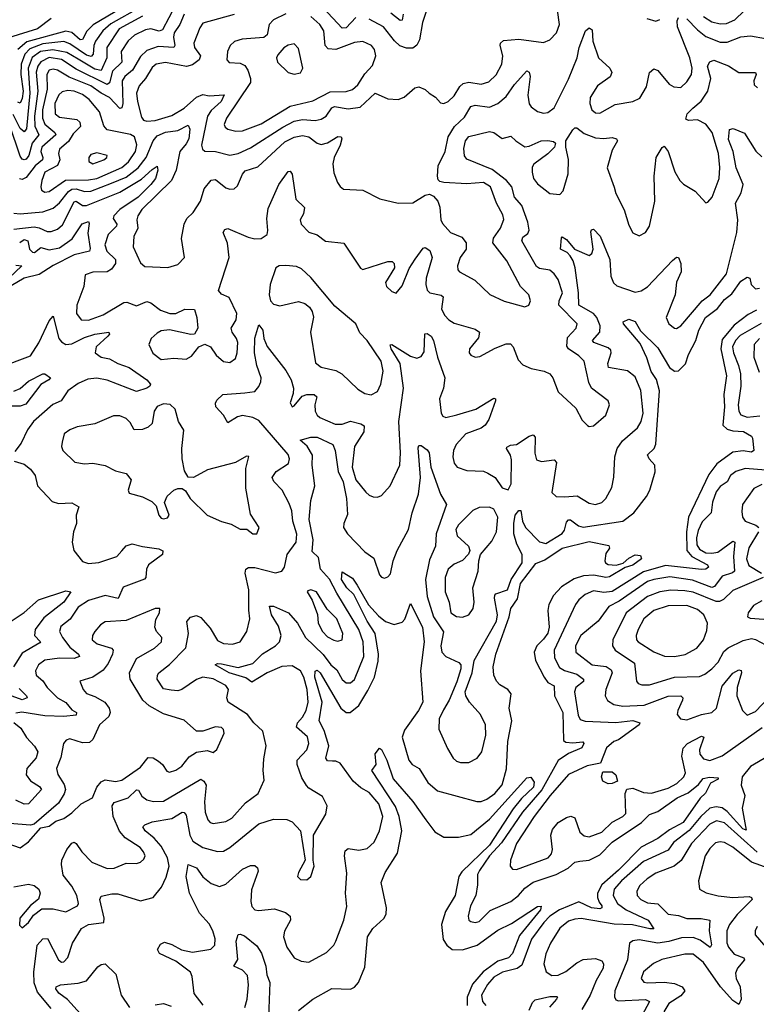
# Model space of a CAD drawing. Extents: x 1678431 to 1860718, y 384618 to 522882.
# Tile 176 of 256: x 1732713 to 1736259, y 484761 to 489499. Entities that reach past the tile are written whole.
import ezdxf

# ---------------------------------------------------------------- set-up
doc = ezdxf.new("R2010")
doc.units = 0

msp = doc.modelspace()

# ---------------------------------------------------------------- linework, layer by layer
at = {"layer": '0CON10XD'}
for points in [[(1733286.1, 489605), (1733066.6, 489473.4), (1733036.8, 489443.2), (1733015, 489403.8), (1733005, 489402.4), (1732965, 489437.2), (1732935, 489443.2), (1732748.1, 489391.9), (1732704.9, 489355)], [(1736004.7, 489514.7), (1736045, 489488.5), (1736085, 489477.9), (1736115, 489480.6), (1736155, 489498.4), (1736245, 489584.7)], [(1733462.2, 489565), (1733400.8, 489449.2), (1733385, 489444.2), (1733345, 489454.1), (1733319.4, 489450.6), (1733265.7, 489424.3), (1733235, 489397.1), (1733202.5, 489345), (1733205.1, 489294.9), (1733159.4, 489250.6), (1733144.8, 489195.2), (1733135, 489187.3), (1732985, 489260.5), (1732915, 489307.6), (1732855, 489316.6), (1732814.3, 489295.7), (1732800.3, 489275), (1732793.2, 489246.8), (1732799.9, 489155), (1732783.9, 489035), (1732786.7, 488986.7), (1732804.8, 488945), (1732773.3, 488905), (1732757.7, 488845), (1732745, 488828), (1732735, 488823.5), (1732725, 488827.5), (1732715, 488842.7), (1732663.9, 488993.9)], [(1733295, 489559.6), (1733151.9, 489478.1), (1733114.2, 489445), (1733077.5, 489395), (1733070.3, 489375), (1733067.6, 489332.4), (1733057.8, 489322.2), (1733035, 489328.6), (1732955, 489382.7), (1732925, 489393.4), (1732825, 489383.2), (1732761.9, 489358.1), (1732737.5, 489332.5), (1732720, 489285), (1732718.7, 489235), (1732730.5, 489155), (1732725, 489118.8), (1732715, 489097.1), (1732705, 489101.1)], [(1733505.2, 489525), (1733484.1, 489475), (1733457.5, 489435), (1733453, 489415), (1733459.7, 489375), (1733455, 489365.6), (1733380, 489370), (1733325, 489350.3), (1733295, 489321.2), (1733256.9, 489255), (1733219, 489225), (1733206.3, 489205), (1733210.4, 489095), (1733205.2, 489074.8), (1733195, 489071.1), (1733145.8, 489125), (1733105, 489144.8), (1733055, 489180.3), (1732951.3, 489221.3), (1732895, 489255.6), (1732875, 489260.2), (1732855, 489255.2), (1732843.4, 489235), (1732845.1, 489165), (1732823.6, 489065), (1732823.1, 489025), (1732835, 488996.1), (1732883.1, 488955), (1732887.3, 488945), (1732820.4, 488885), (1732814.9, 488865), (1732825.2, 488835), (1732823.1, 488825), (1732787.2, 488795), (1732745, 488739.1), (1732725, 488729.4), (1732713.1, 488733.1)], [(1733745, 489523.8), (1733595, 489481.5), (1733580.4, 489459.6), (1733550.7, 489385), (1733553.9, 489365), (1733584, 489325), (1733577.1, 489305), (1733545, 489280.7), (1733516.9, 489273.1), (1733415, 489292.2), (1733370, 489285), (1733351.4, 489268.6), (1733318.3, 489215), (1733289.1, 489180.9), (1733276.1, 489145), (1733280, 489105), (1733300, 489030), (1733309.2, 489015), (1733325, 489010), (1733365, 489014.3), (1733445, 489038.1), (1733505, 489073.5), (1733565, 489126.5), (1733595, 489139.1), (1733625, 489132.5), (1733696.8, 489136.8), (1733683.8, 489105), (1733635, 489061), (1733616.9, 489035), (1733588, 488895), (1733593.5, 488875), (1733605, 488866.4), (1733655, 488864.7), (1733725, 488846.8), (1733765, 488855.2), (1733825, 488881.8), (1733979.1, 488980.9), (1734035, 489010.2), (1734075, 489019.1), (1734135, 489014.3), (1734165, 489019.2), (1734187.8, 489035), (1734215, 489074.7), (1734228.9, 489081.1), (1734295, 489070.2), (1734351.6, 489078.4), (1734425, 489145.4), (1734485, 489117.3), (1734535.4, 489114.6), (1734564.6, 489125.4), (1734615, 489170), (1734635, 489176), (1734665, 489162), (1734684.5, 489144.5), (1734715, 489125.7), (1734739.1, 489099.1), (1734755, 489095.7), (1734775, 489105.6), (1734805, 489132.9), (1734832.4, 489177.6), (1734848, 489192), (1734875, 489198.1), (1734935, 489187.8), (1734970.9, 489199.1), (1735006.1, 489233.9), (1735034, 489285), (1735038.8, 489325), (1735025.4, 489375), (1735027.3, 489385), (1735042.3, 489397.7), (1735115, 489404.4), (1735235, 489389.6), (1735265, 489402.5), (1735297.1, 489435), (1735310.9, 489475), (1735302.1, 489545)], [(1733995, 489526.5), (1733935, 489497.8), (1733913.4, 489475), (1733903.7, 489426.3), (1733887.8, 489412.2), (1733784.8, 489405.2), (1733746.5, 489393.5), (1733726.5, 489375), (1733713.8, 489345), (1733710.8, 489305), (1733722.1, 489292.1), (1733775, 489288.8), (1733797.6, 489277.6), (1733811.7, 489255), (1733824.3, 489215), (1733823.9, 489196.1), (1733708.4, 489025), (1733697.7, 488995), (1733702.2, 488982.2), (1733715, 488972.3), (1733753, 488963)], [(1734331, 489509), (1734285, 489459), (1734265, 489457.2), (1734174, 489555)], [(1734675, 489552), (1734651.7, 489485), (1734637.6, 489402.4), (1734625, 489376.5), (1734605, 489361.1), (1734575, 489361.2), (1734543.4, 489373.4), (1734517.3, 489397.3), (1734465, 489464.2), (1734395, 489501.9)], [(1734559.2, 489525), (1734555, 489495.8), (1734545, 489494.6), (1734499.9, 489529.9)], [(1732865.6, 489505), (1732798.6, 489455), (1732658.7, 489411.3)], [(1733305, 489515.1), (1733191.6, 489455), (1733132.8, 489365), (1733133.2, 489315), (1733105, 489253.7), (1733075, 489260.1), (1732995, 489308), (1732940.2, 489340.2), (1732873.4, 489353.4), (1732814.1, 489345.9), (1732773.8, 489316.2), (1732754.5, 489265), (1732762.5, 489145), (1732746.6, 488973.4), (1732735, 488958.6), (1732715, 488975.2), (1732682.2, 489042.2)], [(1732685, 488567.6), (1732715, 488564.8), (1732825, 488573.5), (1732875, 488591.2), (1732905, 488617.5), (1732947.9, 488672.1), (1732965, 488682.8), (1732985.1, 488685.1), (1733025, 488672.3), (1733055, 488673.8), (1733155, 488712.4), (1733225, 488740.8), (1733283.4, 488785), (1733322.5, 488835), (1733355.1, 488914.9), (1733375, 488940.2), (1733415, 488956.7), (1733474.8, 488965.2), (1733525, 488991.4), (1733531.5, 488971.5), (1733527, 488925), (1733515, 488901.3), (1733483.4, 488865), (1733467, 488775), (1733444.4, 488725), (1733301.8, 488585), (1733282.4, 488555), (1733277.1, 488535), (1733282.1, 488495), (1733262.2, 488455), (1733258.8, 488405), (1733295, 488328.8), (1733315, 488310.6), (1733426.8, 488306.8), (1733475, 488320), (1733505.8, 488355), (1733491.5, 488445), (1733505.5, 488515), (1733518.1, 488541.9), (1733548.9, 488571.1), (1733582.9, 488625), (1733601.8, 488685), (1733635, 488726.5), (1733655, 488730), (1733705, 488690.3), (1733725, 488683.2), (1733745.4, 488684.6), (1733761.3, 488698.7), (1733785.9, 488755), (1733799, 488771), (1733858.8, 488791.2), (1733989.9, 488910.1), (1734035, 488933.7), (1734075, 488942), (1734105, 488935.7), (1734145, 488904.5), (1734165, 488898.2), (1734195, 488906.8), (1734245, 488936.7), (1734261.2, 488935), (1734264.4, 488925), (1734255.4, 488895.4), (1734227.4, 488835), (1734220, 488805), (1734225, 488761.2), (1734243.2, 488715), (1734255, 488695.7), (1734272.6, 488682.6), (1734365, 488678.5), (1734447.2, 488637.2), (1734535, 488615.5), (1734605, 488617.3), (1734665, 488653.6), (1734685, 488658.9), (1734705, 488649.4), (1734725.3, 488625.3), (1734735.9, 488595.9), (1734740, 488535), (1734747.9, 488517.9), (1734786.7, 488475), (1734841.6, 488451.6), (1734861.6, 488425), (1734862.1, 488395), (1734833.9, 488355), (1734821.1, 488315), (1734822.9, 488295), (1734830.8, 488285), (1734904.2, 488245), (1734975.6, 488175.6), (1735045, 488144.2), (1735145, 488117.5), (1735163.3, 488125), (1735171.2, 488145), (1735163.8, 488175), (1735124.2, 488215), (1735058.1, 488338.1), (1734990.6, 488425), (1734993.2, 488446.8), (1735028, 488495), (1735043.1, 488536.9), (1735039.1, 488559.1), (1735008, 488615), (1734979.6, 488695), (1734945, 488715.8), (1734865, 488709.1), (1734754.6, 488714.6), (1734735, 488719.4), (1734728.2, 488728.2), (1734723.8, 488745), (1734728, 488795), (1734761.3, 488865), (1734775.7, 488935), (1734806, 488984), (1734855, 489029.6), (1734885, 489080.8), (1734905, 489086.8), (1734975, 489078.2), (1735015.2, 489094.8), (1735055, 489129.7), (1735095, 489186), (1735155, 489252.5), (1735165, 489246.7), (1735169.6, 489225), (1735159.7, 489135), (1735165, 489094.3), (1735175, 489079.5), (1735205, 489057.3), (1735235, 489049.6), (1735255, 489052.1), (1735286, 489075), (1735355, 489213.1), (1735396.8, 489315), (1735406.2, 489365), (1735436, 489445), (1735455, 489459.2), (1735469.1, 489449.1), (1735472.3, 489395), (1735498.5, 489315), (1735554.3, 489265), (1735563.1, 489245), (1735555, 489224.4), (1735495, 489180.5), (1735459.7, 489125), (1735458.2, 489095), (1735466.4, 489065), (1735485, 489050), (1735505, 489048.9), (1735578.8, 489091.2), (1735665, 489105.4), (1735698.7, 489121.3), (1735729.6, 489175), (1735744.5, 489245), (1735765, 489261.4), (1735785, 489254.3), (1735838.8, 489188.8), (1735862, 489175), (1735895, 489172.9), (1735925, 489199.5), (1735946.2, 489235), (1735949.3, 489265), (1735938.4, 489315), (1735879.2, 489465), (1735877.1, 489492.9), (1735885, 489508.6)], [(1733753, 488963), (1733785, 488964.2), (1733875, 488997.8), (1734015, 489081.9), (1734125, 489107.6), (1734208.2, 489151.8), (1734285, 489153.1), (1734315, 489162.3), (1734341.1, 489185), (1734375, 489237.3), (1734411.9, 489278.1), (1734426.7, 489325), (1734420.3, 489355), (1734407.1, 489375), (1734365, 489394.1), (1734325, 489388.8), (1734235, 489354.7), (1734197.6, 489357.6), (1734184.2, 489375), (1734176.8, 489445), (1734157.9, 489475), (1734115, 489514.7)], [(1735731.2, 489505), (1735775, 489491.6), (1735795, 489500)], [(1735925, 489503.4), (1735975, 489449.8), (1736015, 489418.3), (1736085, 489390), (1736119, 489391), (1736185, 489416.6), (1736231.4, 489421.4), (1736375, 489395.9)], [(1734035, 489236.7), (1734065, 489243.3), (1734076, 489265), (1734055, 489360), (1734035, 489382), (1734005, 489375.6), (1733985, 489362.5), (1733955, 489328.8), (1733950, 489315), (1733953.8, 489295), (1734005, 489243.8), (1734035, 489236.7)], [(1735535, 487596.2), (1735552.5, 487645), (1735545.7, 487665), (1735465.3, 487725.3), (1735453.1, 487753.1), (1735430.4, 487855), (1735405, 487880.9), (1735355.4, 487915), (1735347.4, 487927.4), (1735350.3, 487969.7), (1735392.3, 488015), (1735397.3, 488035), (1735308.7, 488125), (1735310.2, 488145), (1735326.7, 488185), (1735305, 488248.1), (1735286.5, 488276.5), (1735265, 488293.2), (1735215, 488301.8), (1735200.2, 488310.2), (1735130.4, 488435), (1735135, 488451.4), (1735159.6, 488470.4), (1735164.7, 488485.3), (1735159, 488525), (1735130, 488605), (1735094.2, 488645), (1735081.3, 488695), (1735057.1, 488725), (1734987.4, 488777.4), (1734865, 488827.5), (1734853.8, 488843.8), (1734851.4, 488878.6), (1734858.8, 488915), (1734875, 488936.5), (1734975, 488960.5), (1734995.4, 488955.4), (1735035, 488926.7), (1735077.9, 488937.9), (1735100.8, 488915), (1735145, 488886.7), (1735165, 488889.4), (1735222.5, 488915), (1735255, 488917.9), (1735282.5, 488912.5), (1735292, 488905), (1735288.1, 488885), (1735255, 488852.5), (1735187.3, 488802.7), (1735180.6, 488789.4), (1735180.4, 488765), (1735186.9, 488735), (1735205, 488709.5), (1735265, 488661.9), (1735313, 488657), (1735329.4, 488675), (1735353.7, 488756.3), (1735354.6, 488825.4), (1735341.9, 488885), (1735342.2, 488915), (1735375, 488968.8), (1735385, 488978), (1735395, 488977.5), (1735430.7, 488950.7), (1735485, 488930.4), (1735525, 488926.2), (1735565, 488931.1), (1735586.2, 488925), (1735590, 488915), (1735565, 488871.2), (1735540.5, 488785), (1735575, 488692), (1735582.4, 488662.4), (1735623.4, 488583.4), (1735645, 488510), (1735665, 488473.3), (1735695, 488458), (1735725, 488474), (1735745.4, 488504.6), (1735770, 488625), (1735766.7, 488745), (1735777.5, 488835), (1735805, 488883.3), (1735815, 488890), (1735834.2, 488865), (1735866, 488766), (1735890, 488725), (1735907.6, 488707.6), (1735963.9, 488673.9), (1736015, 488617.5), (1736025, 488620), (1736045.5, 488644.5), (1736079.6, 488735), (1736083.4, 488786.6), (1736077.4, 488855), (1736045.9, 488955), (1736015, 488995.5), (1735975, 489016.2), (1735933.1, 489013.1), (1735919.4, 489019.4), (1735926.5, 489045), (1735952.5, 489072.5), (1735993.2, 489106.8), (1736026.1, 489155), (1736039.3, 489215), (1736024.6, 489275), (1736035, 489295.7), (1736055, 489303.5), (1736125, 489277.1), (1736175, 489244.5), (1736254.1, 489244.1), (1736258.6, 489235), (1736246.9, 489205), (1736248.9, 489185), (1736265, 489170.9)], [(1732835, 488668.8), (1732855, 488671.8), (1732933.8, 488726.2), (1733045, 488727.3), (1733084.5, 488734.5), (1733205, 488786.8), (1733237.5, 488815), (1733271.3, 488865), (1733276.6, 488896.6), (1733265.3, 488935.3), (1733245.9, 488945.9), (1733135, 488968.4), (1733117.5, 488987.5), (1733098.1, 489055), (1733047.8, 489115), (1733015, 489138.7), (1732975, 489154.4), (1732945, 489158.4), (1732917.8, 489152.2), (1732902.3, 489137.7), (1732881.7, 489095), (1732884.7, 489045), (1732905, 489030.2), (1732988.6, 489018.6), (1733003.3, 489005), (1733005.9, 488985), (1732970.6, 488949.4), (1732948.2, 488911.8), (1732904.3, 488875), (1732899.6, 488855), (1732906.4, 488825), (1732895, 488796.8), (1732833.6, 488765), (1732820, 488725), (1732814.6, 488694.6), (1732817.9, 488677.9), (1732835, 488668.8)], [(1733797.6, 487702.4), (1733845, 487708.9), (1733865, 487733.1), (1733873.9, 487756.1), (1733875.2, 487775), (1733853.9, 487835), (1733843.4, 487895), (1733845, 487966.7), (1733865, 488030), (1733882.9, 488005), (1733888.5, 487965), (1733905, 487926), (1733995, 487810.6), (1734020.7, 487765), (1734031.1, 487725), (1734030, 487700), (1734015.8, 487655), (1734025, 487636.2), (1734035, 487640), (1734072.7, 487687.3), (1734095, 487695.4), (1734130, 487695), (1734143.6, 487683.6), (1734133.7, 487645), (1734135.3, 487615), (1734145, 487595.5), (1734158.5, 487585), (1734231.7, 487551.7), (1734265, 487551.6), (1734305, 487566.5), (1734355, 487554.7), (1734370.7, 487545), (1734370.3, 487515), (1734324.1, 487445), (1734313.5, 487345), (1734331.3, 487285), (1734379.4, 487225), (1734395, 487210), (1734415, 487201.9), (1734435, 487201.4), (1734455, 487209.2), (1734496.7, 487255), (1734543.3, 487355), (1734546.5, 487415), (1734537.4, 487565), (1734561, 487725), (1734544.8, 487845), (1734500.7, 487915), (1734496.4, 487933.6), (1734505, 487935.5), (1734595, 487878.8), (1734625, 487870), (1734645, 487878.2), (1734659.4, 487900.6), (1734663.8, 487986.2), (1734675, 487988.5), (1734693.5, 487975), (1734705.4, 487955), (1734724.7, 487875), (1734759.1, 487775), (1734753.8, 487726.2), (1734733.4, 487675), (1734741.8, 487605), (1734750.4, 487590.4), (1734764.6, 487584.6), (1734817.5, 487597.5), (1734909.2, 487625), (1734995, 487678), (1735003.8, 487673.8), (1735004.2, 487665), (1734970.6, 487575), (1734953, 487547), (1734935, 487533.8), (1734860, 487505), (1734814.1, 487455), (1734800.9, 487425), (1734798.7, 487395), (1734804.7, 487364.7), (1734819.4, 487345), (1734865, 487328.8), (1734945, 487325.6), (1734967.2, 487317.2), (1735002.5, 487295), (1735035, 487246.7), (1735065, 487236.7), (1735078.6, 487265), (1735081.1, 487381.1), (1735075, 487403.8), (1735056, 487435), (1735058, 487442), (1735075, 487452), (1735105, 487454.4), (1735165, 487494.5), (1735185, 487500.6), (1735195, 487490), (1735192.6, 487412.6), (1735201.2, 487381.2), (1735225, 487372.7), (1735285, 487380.5), (1735297.1, 487367.1), (1735275, 487223.8), (1735294.7, 487204.7), (1735337.7, 487202.3), (1735397.1, 487207.1), (1735455, 487172.7), (1735485, 487165.5), (1735514.6, 487175.4), (1735534.4, 487195), (1735562.8, 487247.2), (1735572.2, 487297.8), (1735578.2, 487395), (1735588.8, 487435), (1735615, 487472.3), (1735686.9, 487535), (1735705, 487565.8), (1735713.6, 487605), (1735702.2, 487715), (1735675, 487779.5), (1735638.7, 487808.7), (1735547.1, 487825), (1735543.7, 487845), (1735560.4, 487895), (1735557.9, 487907.9), (1735545, 487919.1), (1735476.7, 487945), (1735470.4, 487955), (1735505.8, 487995), (1735507.1, 488025), (1735490.6, 488065), (1735475.5, 488085), (1735405.2, 488125.2), (1735403.6, 488185), (1735387, 488305), (1735377.7, 488337.7), (1735362.3, 488362.3), (1735347.7, 488377.7), (1735316.5, 488395), (1735320.6, 488449.4), (1735325, 488454.2), (1735345, 488440.4), (1735384, 488394), (1735455, 488363.5), (1735466.3, 488373.7), (1735473.2, 488395), (1735462.5, 488477.5), (1735465, 488487.5), (1735475, 488490), (1735507.1, 488457.1), (1735554.1, 488345), (1735559, 488265), (1735571.7, 488231.7), (1735587.3, 488217.3), (1735675, 488187.3), (1735705, 488194.3), (1735735, 488213.1), (1735855, 488340.6), (1735875, 488356.7), (1735883.8, 488353.8), (1735895.9, 488325.9), (1735896.9, 488285), (1735874.2, 488235), (1735868, 488175), (1735824.4, 488065), (1735837.5, 488035), (1735865, 488014.2), (1735875, 488012.9), (1735895, 488025.7), (1735998.2, 488145), (1736036.5, 488175), (1736115, 488275.5), (1736165.5, 488475), (1736169.6, 488535), (1736159.3, 488615), (1736185.3, 488665), (1736194.8, 488705), (1736162.1, 488785), (1736147, 488865), (1736125, 488922), (1736129.2, 488970.8), (1736147.5, 488975), (1736202.4, 488952.4), (1736256.4, 488866.4), (1736285, 488838.2)], [(1733065, 488804.7), (1733118, 488825), (1733132, 488835), (1733133.8, 488845), (1733085, 488858.1), (1733055, 488849.2), (1733045.8, 488835), (1733045.7, 488815.7), (1733065, 488804.7)], [(1732685, 488490.8), (1732782.6, 488502.6), (1732807.7, 488497.7), (1732845, 488479.7), (1732865, 488479.1), (1732895, 488490.6), (1732919.2, 488510.8), (1732975, 488622.5), (1732985, 488626), (1733015, 488604.8), (1733034.3, 488604.3), (1733195, 488668), (1733299.4, 488730.6), (1733351.6, 488778.4), (1733375, 488793.8), (1733378.2, 488775), (1733367, 488735), (1733344.8, 488705), (1733282.9, 488645), (1733196, 488585), (1733165.8, 488555), (1733162.5, 488542.5), (1733181.1, 488515), (1733178.7, 488505), (1733139, 488465), (1733123.4, 488415), (1733133.1, 488385), (1733174.1, 488345), (1733173.7, 488325), (1733155, 488298), (1733135, 488285.8), (1733065, 488284.3), (1733028.8, 488271.2), (1733021.3, 488215), (1732988.9, 488125), (1732986.9, 488085), (1733009.2, 488055), (1733045, 488053.4), (1733115, 488078.9), (1733215, 488138), (1733228.8, 488138.8), (1733275, 488121.2), (1733325, 488142.9), (1733345, 488135.5), (1733390.6, 488100.6), (1733435.3, 488085.3), (1733465, 488085.3), (1733507.5, 488105), (1733554, 488104), (1733566.2, 488065), (1733571.1, 488015), (1733554.6, 487985.4), (1733536.4, 487983.6), (1733435, 488006.2), (1733395, 488001.1), (1733375, 487990.9), (1733346.7, 487965), (1733335.6, 487935), (1733354.3, 487894.3), (1733395, 487862.7), (1733455, 487870), (1733514.5, 487865.5), (1733540, 487880), (1733576.2, 487925), (1733605, 487936.9), (1733631.4, 487925), (1733658.9, 487885), (1733695, 487853.3), (1733725, 487848.9), (1733752, 487868), (1733760.4, 487895), (1733763.2, 487945), (1733756.9, 487965), (1733735.4, 487995), (1733731.3, 488015), (1733755.4, 488055), (1733758, 488085), (1733721.1, 488161.1), (1733685, 488177.5), (1733670.8, 488195), (1733721.4, 488355), (1733713, 488423), (1733693.1, 488475), (1733700.7, 488489.3), (1733715, 488494.3), (1733812.8, 488452.8), (1733844.7, 488444.7), (1733875, 488445.3), (1733904.7, 488465), (1733908.3, 488485), (1733902.3, 488542.3), (1733909.7, 488590.3), (1733960.4, 488705), (1734005, 488768), (1734015, 488770), (1734025.5, 488755), (1734042.5, 488635), (1734084, 488595), (1734079.4, 488565), (1734062.9, 488535), (1734067.5, 488515), (1734105, 488475.8), (1734145, 488464), (1734185, 488432.5), (1734273, 488423), (1734353.2, 488303.2), (1734365, 488296), (1734485, 488335.5), (1734506.2, 488335), (1734515.7, 488325), (1734517.1, 488305), (1734474.5, 488234.5), (1734478.6, 488215), (1734505, 488190), (1734525, 488183.3), (1734555, 488218.5), (1734588.3, 488301.7), (1734616.7, 488346.7), (1734655, 488400), (1734665, 488402.9), (1734687.6, 488387.6), (1734697.8, 488355), (1734670.4, 488255), (1734668.1, 488225), (1734675, 488196.9), (1734687.5, 488185), (1734742.4, 488172.4), (1734751.9, 488165), (1734743.1, 488105), (1734759.5, 488075), (1734779.4, 488055), (1734805, 488038.2), (1734905, 488009.6), (1734926.7, 487995), (1734922, 487968), (1734878, 487915), (1734876.2, 487895), (1734884.2, 487884.2), (1734905, 487874.2), (1734927.3, 487877.3), (1735001.4, 487918.6), (1735055, 487939.1), (1735075, 487938.1), (1735087.8, 487925), (1735112.1, 487862.1), (1735135, 487837.8), (1735175, 487820), (1735238, 487808), (1735265, 487794.3), (1735280, 487775), (1735305, 487707.5), (1735389.4, 487629.4), (1735421.3, 487571.3), (1735445.9, 487545.9), (1735455, 487541.2), (1735475, 487544), (1735535, 487596.2)], [(1732713.2, 488426.8), (1732735, 488441.3), (1732751.8, 488435), (1732761.3, 488395), (1732775, 488380), (1732785, 488378.4), (1732815, 488402.9), (1732855, 488390.6), (1732905, 488401.6), (1732965.6, 488444.4), (1733014.1, 488515.9), (1733045, 488526.9), (1733048.1, 488518.1), (1733041.8, 488471.8), (1733052.8, 488397.2), (1733048.9, 488385), (1732975, 488366.5), (1732875, 488315.8), (1732806.7, 488273.3), (1732735, 488254.6), (1732645, 488202.2)], [(1732695, 488317.4), (1732723.8, 488315), (1732660.7, 488255)], [(1734405, 487694.2), (1734435, 487710), (1734451.5, 487745), (1734463.4, 487806.6), (1734452.4, 487855), (1734386.2, 487955), (1734351.1, 487991.1), (1734331.1, 488035), (1734229.5, 488119.5), (1734115, 488258.6), (1734069.8, 488299.8), (1734045, 488310.6), (1733995, 488315.4), (1733962.5, 488315), (1733945.8, 488305), (1733918.5, 488225), (1733914.2, 488175), (1733920.9, 488145), (1733935, 488129.6), (1733965, 488121.5), (1734055, 488141.9), (1734085, 488132.5), (1734108, 488115), (1734121.4, 488095), (1734126.8, 488066.8), (1734113.3, 487995), (1734136.9, 487846.9), (1734165, 487827.1), (1734235, 487811.1), (1734263.3, 487795), (1734340.9, 487720.9), (1734375, 487700), (1734405, 487694.2)], [(1734115.3, 487184.7), (1734133.5, 487255), (1734121.8, 487355), (1734122.4, 487402.4), (1734096.5, 487446.5), (1734063.9, 487476.1), (1734115, 487490), (1734145, 487490.4), (1734221.1, 487455), (1734231.6, 487425), (1734246.2, 487325), (1734269.9, 487275), (1734286.6, 487195), (1734291.8, 487118.2), (1734273.4, 487075), (1734272.3, 487055), (1734291.8, 487025), (1734375, 486937.2), (1734417.6, 486907.6), (1734445, 486827.5), (1734455, 486815.6), (1734468.7, 486811.3), (1734485, 486816.9), (1734497.5, 486832.5), (1734511.1, 486895), (1734530.6, 486945), (1734584.2, 487045), (1734601.9, 487125), (1734632.9, 487215), (1734643, 487295), (1734631.1, 487438.9), (1734635, 487450), (1734645, 487450), (1734675, 487429.2), (1734684.3, 487415), (1734691.8, 487345), (1734738.9, 487215), (1734767.5, 487165), (1734718.4, 487025), (1734714.7, 486965), (1734685, 486900), (1734666.6, 486805), (1734675, 486722.5), (1734705.6, 486625), (1734753.6, 486553.6), (1734741.1, 486485), (1734745.3, 486455.3), (1734764.1, 486434.1), (1734827.5, 486405), (1734836.7, 486395), (1734836.2, 486375), (1734816.9, 486313.1), (1734780.9, 486225), (1734752.5, 486177.5), (1734732.2, 486135), (1734730, 486085), (1734771.9, 485991.9), (1734800, 485945), (1734815, 485931.4), (1734835, 485924.3), (1734875, 485924.5), (1734915.8, 485945), (1734937.5, 485975), (1734957.3, 486055), (1734956, 486105), (1734931.8, 486155), (1734878.5, 486215), (1734861.4, 486245), (1734857.5, 486265), (1734891.2, 486355), (1734900.8, 486415), (1735008.3, 486605), (1735013.5, 486635), (1734998.1, 486715), (1735000.2, 486729.8), (1735005, 486736.5), (1735060.8, 486755), (1735078.5, 486805), (1735131.1, 486885), (1735131.1, 486925), (1735105.5, 486975.5), (1735092.2, 487025), (1735091.3, 487075), (1735097.9, 487115), (1735115, 487137.1), (1735125, 487137.1), (1735133.3, 487085), (1735147.5, 487055), (1735215, 486986.6), (1735245, 486978.1), (1735324.3, 487025.7), (1735335, 487042), (1735345, 487081.4), (1735355, 487091.5), (1735365, 487092.5), (1735402.7, 487062.7), (1735425, 487057), (1735616.9, 487085), (1735669.2, 487125), (1735729.7, 487205), (1735746.1, 487235), (1735772.2, 487322.2), (1735770, 487355), (1735742.7, 487385), (1735735.5, 487405), (1735767.2, 487435), (1735774.4, 487455.6), (1735792.7, 487712.7), (1735778, 487768), (1735752.5, 487805), (1735731.4, 487871.4), (1735700, 487940), (1735620, 488035), (1735617.5, 488045), (1735645, 488058), (1735675, 488045.8), (1735701.2, 488001.2), (1735785, 487919.4), (1735841.3, 487825), (1735865, 487806.7), (1735885, 487808.8), (1735918, 487842), (1735933.1, 487886.9), (1735968.3, 487955), (1735981.5, 488005), (1736013.8, 488065), (1736071.3, 488108.7), (1736105, 488152.9), (1736141.1, 488178.9), (1736185, 488241.2), (1736215, 488260), (1736227.5, 488255), (1736233.3, 488225), (1736255, 488203.3), (1736273.6, 488206.4)], [(1732615, 487825.4), (1732765, 487880.9), (1732805, 487943.5), (1732855, 488050), (1732875, 488072), (1732902.5, 487965), (1732915, 487948), (1732935, 487935.9), (1732965, 487938.8), (1733025, 487969.8), (1733075, 487985.6), (1733142.5, 487995), (1733145.7, 487985), (1733137.8, 487975), (1733080.8, 487925), (1733076.4, 487895), (1733105.6, 487875), (1733146.3, 487866.3), (1733185, 487844.8), (1733240.6, 487825), (1733325.8, 487765), (1733342.9, 487745), (1733340, 487735), (1733325.6, 487725), (1733275, 487709.1), (1733233.8, 487726.2), (1733135, 487764.8), (1733085, 487773.8), (1733041.6, 487768.4), (1732995, 487747.6), (1732945, 487712.7), (1732913.6, 487665), (1732873, 487647), (1732780, 487565), (1732750.5, 487525), (1732719.9, 487460.1), (1732689.8, 487420.2)], [(1736259.8, 488100.2), (1736220.1, 488079.9), (1736151.9, 488028.1), (1736095, 487959.3), (1736088.2, 487915), (1736114.8, 487785), (1736103.1, 487695), (1736105.2, 487635), (1736097.5, 487547.5), (1736118.2, 487528.2), (1736145, 487520), (1736197, 487517), (1736235.5, 487495), (1736241.2, 487485), (1736247.3, 487425), (1736235, 487417.3), (1736195, 487424.7), (1736145, 487417.3), (1736069.2, 487360.8), (1736029.8, 487310.2), (1735932, 487105), (1735922.6, 487035), (1735924.9, 486944.9), (1735947.9, 486915), (1736024.5, 486875), (1736028.2, 486865), (1736015.2, 486854.8), (1735995, 486852.8), (1735822.4, 486872.4), (1735715, 486842.4), (1735565, 486747.6), (1735525, 486743), (1735475, 486750.3), (1735435, 486733.1), (1735405, 486707.5), (1735389.1, 486685), (1735286.5, 486465), (1735287.8, 486427.8), (1735311.3, 486381.4), (1735336.2, 486366.2), (1735395, 486349.3), (1735426.5, 486325), (1735426.3, 486313.7), (1735390, 486285), (1735383.3, 486265), (1735402.1, 486152.1), (1735411.7, 486131.7), (1735435, 486122.8), (1735582.5, 486117.5), (1735665, 486127), (1735698.6, 486115), (1735695.6, 486105), (1735595, 486033.8), (1735573.3, 486025), (1735536.9, 485995), (1735509.2, 485920.8), (1735445, 485907.8), (1735355, 485866.8), (1735267.1, 485765), (1735189, 485665), (1735104.6, 485535), (1735075.6, 485455), (1735074.5, 485425), (1735085, 485411.4), (1735105, 485409.1), (1735257.3, 485465), (1735273.1, 485485), (1735278.4, 485505), (1735270.5, 485575), (1735277.4, 485602.6), (1735304.4, 485635), (1735345, 485659.6), (1735365.5, 485665.5), (1735385, 485658), (1735409.5, 485589.5), (1735430.7, 485570.7), (1735455, 485566.8), (1735515, 485588.4), (1735565, 485636.9), (1735617.1, 485665), (1735630.9, 485679.1), (1735627.3, 485775), (1735635, 485796.2), (1735665, 485800.5), (1735715, 485780.3), (1735755, 485777.3), (1735835, 485801), (1735876.5, 485823.5), (1735910, 485855), (1735918.4, 485875), (1735901, 485955), (1735906.8, 485993.2), (1735927.7, 486015), (1735995, 486051.1), (1736005.5, 486045.5), (1735985.7, 485985), (1735986.8, 485965), (1736005, 485942.6), (1736035, 485933.9), (1736095, 485956.8), (1736286.8, 486093.2)], [(1736282.6, 488037.4), (1736180.7, 487979.3), (1736158.5, 487955), (1736144.5, 487925), (1736148.8, 487895), (1736172.9, 487835), (1736181.9, 487795), (1736183.8, 487735), (1736171, 487645), (1736174.8, 487615), (1736185, 487597.9), (1736215, 487585.3), (1736275, 487592.1)], [(1736273.6, 487965), (1736249.2, 487935), (1736246.8, 487875), (1736272.4, 487802.4)], [(1732685, 487711.6), (1732715.6, 487724.4), (1732755, 487759.1), (1732825, 487794.5), (1732835, 487794.4), (1732861.2, 487775), (1732854, 487765), (1732815, 487742.5), (1732742.2, 487647.8), (1732715, 487639), (1732645, 487639)], [(1732684.4, 485325.6), (1732755, 485338.2), (1732782.2, 485332.2), (1732804.7, 485314.7), (1732811.2, 485295), (1732804, 485266), (1732765, 485236.5), (1732714.1, 485175), (1732711.7, 485141.7), (1732725, 485128), (1732755, 485154.5), (1732780, 485190), (1732820.4, 485219.6), (1732875, 485220.4), (1732935, 485205.5), (1732991.9, 485235), (1732996.4, 485245), (1732988.4, 485285), (1732965, 485329.1), (1732922.7, 485382.7), (1732913.9, 485433.9), (1732916.7, 485455), (1732940, 485505), (1732965, 485535.7), (1732975, 485540.8), (1732985, 485534.2), (1733012.2, 485495), (1733061.1, 485445), (1733135, 485414.7), (1733168, 485415), (1733225, 485439.6), (1733275, 485438.9), (1733295, 485444.3), (1733310.7, 485459.3), (1733316.5, 485475), (1733309.5, 485495), (1733292.5, 485515), (1733221.3, 485561.3), (1733193.1, 485593.1), (1733163.5, 485665), (1733158.9, 485715), (1733168, 485732), (1733236.1, 485753.9), (1733275, 485792.7), (1733285, 485791.9), (1733301.8, 485761.8), (1733325, 485744.3), (1733356.9, 485736.9), (1733405, 485739), (1733585, 485844.6), (1733599.7, 485835), (1733610.8, 485815), (1733602.5, 485735), (1733606.5, 485685), (1733618.3, 485648.3), (1733630.8, 485635), (1733645, 485630.8), (1733705, 485640.7), (1733735, 485656.9), (1733799.5, 485730.5), (1733860.4, 485775), (1733890.7, 485839.3), (1733884.6, 485885.4), (1733887.9, 485942.1), (1733899.2, 486005), (1733884.2, 486075), (1733840.8, 486115), (1733810, 486155), (1733717.5, 486215), (1733709.6, 486235), (1733717.7, 486275), (1733706.2, 486295), (1733645, 486327), (1733595, 486334.7), (1733565, 486323.9), (1733494.3, 486275), (1733475, 486269.7), (1733441.6, 486271.6), (1733405, 486279.5), (1733375.5, 486325), (1733376.5, 486345), (1733383.3, 486355), (1733435, 486396.6), (1733513.7, 486476.3), (1733526.2, 486545), (1733517.4, 486602.6), (1733535, 486623.3), (1733565, 486631.2), (1733585, 486621.8), (1733630.5, 486570.5), (1733665, 486511.4), (1733695, 486496.7), (1733736.8, 486493.2), (1733774.3, 486505.7), (1733806.7, 486555), (1733821.5, 486615), (1733816.8, 486656.8), (1733816.5, 486755), (1733799.1, 486835), (1733801.5, 486855), (1733815, 486862), (1733845, 486862.6), (1733945, 486837.5), (1733975.5, 486844.5), (1733988.6, 486865), (1734000.4, 486925), (1734043.9, 486985), (1734047.4, 487022.6), (1734028.7, 487085), (1734023.1, 487135), (1734009.9, 487169.9), (1733976.2, 487235), (1733935.8, 487275.8), (1733927.7, 487295), (1733947.7, 487325), (1734006.8, 487363.2), (1734012, 487385), (1734005, 487407.1), (1733865, 487570.4), (1733835, 487584.4), (1733785, 487593.3), (1733761.9, 487588.1), (1733715, 487559.2), (1733694.1, 487595), (1733657.3, 487635), (1733656.2, 487653.8), (1733662.4, 487667.6), (1733691.2, 487695), (1733797.6, 487702.4)], [(1733855, 487023.8), (1733866.7, 487055), (1733825, 487120), (1733801.8, 487245), (1733801.7, 487338.3), (1733816, 487396), (1733805, 487398.8), (1733752.5, 487367.5), (1733617.3, 487332.7), (1733550, 487295), (1733525, 487297.5), (1733507.3, 487327.3), (1733496, 487386), (1733493.1, 487435), (1733504.1, 487524.1), (1733477.1, 487565), (1733461.4, 487625), (1733437.2, 487647.2), (1733405, 487650.5), (1733375, 487638.1), (1733360.5, 487615), (1733351.5, 487555), (1733332.3, 487537.7), (1733305, 487525.9), (1733264.7, 487524.7), (1733245, 487560.8), (1733225, 487580), (1733195, 487593.1), (1733165, 487592.9), (1733075, 487554.3), (1732990.2, 487539.8), (1732955, 487525.5), (1732927.5, 487505), (1732917.5, 487465), (1732914.4, 487445), (1732921.4, 487425), (1732979.1, 487369.1), (1733025, 487360.9), (1733065, 487365.4), (1733125, 487353.5), (1733175, 487328.2), (1733225, 487314.4), (1733249.4, 487285), (1733236, 487235), (1733239.5, 487219.5), (1733305, 487201.9), (1733350, 487180), (1733369.7, 487159.7), (1733383.8, 487115), (1733395, 487100), (1733405, 487096), (1733425, 487101.4), (1733432.5, 487115), (1733410.8, 487175), (1733423.7, 487206.3), (1733455, 487234.4), (1733475, 487242.9), (1733495, 487242.5), (1733512.1, 487232.1), (1733534.5, 487195), (1733615, 487114.2), (1733685, 487083.8), (1733731.7, 487071.7), (1733775, 487047.5), (1733807, 487047), (1733835, 487024), (1733855, 487023.8)], [(1732686.2, 487375), (1732735, 487359.6), (1732766.1, 487336.1), (1732788.5, 487305), (1732799.2, 487255), (1732869.7, 487179.7), (1732900.7, 487170.7), (1732965, 487174.4), (1732998, 487155), (1732985.7, 487115), (1732986.2, 487075), (1732972.3, 487035), (1732965.4, 486985), (1732974.4, 486945), (1733015, 486892), (1733045, 486881.8), (1733095, 486887.2), (1733180.6, 486915), (1733205, 486942.2), (1733225, 486966.7), (1733255, 486976.7), (1733305, 486963.1), (1733382.7, 486952.7), (1733403, 486943), (1733401.1, 486925), (1733334, 486875), (1733324.1, 486855), (1733321.1, 486815), (1733313.4, 486806.6), (1733211.3, 486768.7), (1733186.6, 486713.4), (1733125, 486727.9), (1733045, 486703.9), (1732995, 486671.8), (1732955.8, 486614.2), (1732910.6, 486579.4), (1732905.4, 486555), (1732920, 486525), (1732955, 486479.7), (1732996.9, 486445), (1733001.1, 486435), (1732975, 486424.4), (1732905, 486426.7), (1732835, 486416.9), (1732804.6, 486395), (1732788.8, 486365), (1732793.3, 486345), (1732825, 486317.5), (1732845, 486284.7), (1732895, 486235.2), (1732935, 486213.1), (1732965, 486178), (1732986.7, 486165), (1732985, 486152.7), (1732925, 486145.2), (1732835, 486149.6), (1732723.1, 486166.9), (1732695, 486162.3)], [(1736305, 487330.5), (1736205, 487339.2), (1736160.4, 487325), (1736135, 487305.3), (1736117.8, 487275), (1736085, 487252.3), (1736065, 487226.7), (1736047.3, 487177.3), (1736041.6, 487125), (1735998, 487082), (1735979.5, 487040.5), (1735970.4, 487005), (1735972.3, 486972.3), (1735985, 486950.8), (1736015, 486933), (1736045, 486930.8), (1736073.1, 486936.9), (1736145, 486989.6), (1736154.6, 486984.6), (1736149.6, 486915), (1736153.9, 486845), (1736143.5, 486836.5), (1736095, 486821.3), (1736058.2, 486771.8), (1736045, 486765.6), (1735952.2, 486802.2), (1735843, 486817), (1735765, 486805.4), (1735735, 486795.2), (1735598.9, 486701.1), (1735548.4, 486675), (1735497.7, 486605), (1735414, 486535), (1735389.2, 486485), (1735389.6, 486455), (1735468.9, 486395), (1735535.7, 486385.7), (1735560.3, 486370.3), (1735564.6, 486355), (1735534.7, 486275), (1735531.5, 486245), (1735542.5, 486222.5), (1735573.1, 486203.1), (1735615.7, 486195.7), (1735719.4, 486200.6), (1735835, 486243.3), (1735895, 486245.3), (1735904.5, 486235), (1735903.8, 486225), (1735880.4, 486175), (1735877.8, 486155), (1735893.8, 486135), (1735925, 486129.5), (1735995, 486155.9), (1736044.2, 486165), (1736066.5, 486185), (1736095, 486291.8), (1736145, 486354.5), (1736175, 486370), (1736186.2, 486366.2), (1736186.9, 486355), (1736166, 486285), (1736165.3, 486245), (1736192.3, 486175), (1736215, 486151.9), (1736255, 486170.4), (1736321.4, 486238.6)], [(1736285, 487261.9), (1736247.6, 487242.4), (1736191.9, 487165), (1736188.7, 487131.3), (1736191.5, 487105), (1736205.5, 487085), (1736257, 487067), (1736271.1, 487055)], [(1732865, 484740), (1732799.4, 484819.4), (1732783.4, 484863.4), (1732780.7, 484915), (1732797.4, 485045), (1732825, 485075.5), (1732847.7, 485077.7), (1732900.6, 484975), (1732915, 484962.9), (1732925, 484964.3), (1732945, 484986.2), (1732967.1, 485055), (1733011.1, 485125), (1733045, 485145.3), (1733118.8, 485155), (1733120.6, 485175), (1733099.6, 485265), (1733105, 485281.4), (1733157.2, 485292.8), (1733185, 485292.4), (1733295, 485259.2), (1733356, 485275), (1733396.4, 485323.6), (1733417.9, 485372.1), (1733432.5, 485425), (1733425.2, 485465), (1733395, 485521.2), (1733360.6, 485560.6), (1733316.5, 485595), (1733305.8, 485615), (1733316.2, 485625), (1733351.2, 485638.8), (1733444.8, 485655.2), (1733495, 485684.6), (1733505, 485684.4), (1733515, 485671.2), (1733531.7, 485575), (1733546.1, 485546.1), (1733595, 485515.3), (1733665, 485495.4), (1733695, 485498.2), (1733725, 485514.7), (1733865, 485629.2), (1733935, 485652), (1733999.8, 485649.8), (1734025, 485639.4), (1734065.6, 485595), (1734088, 485455), (1734056, 485395), (1734051.2, 485375), (1734065, 485360.8), (1734095, 485359.4), (1734114.2, 485375), (1734130.8, 485425), (1734125.7, 485455), (1734126.9, 485575), (1734186.7, 485675), (1734193.1, 485715), (1734171.1, 485761.1), (1734105, 485800.5), (1734093.3, 485813.3), (1734070.8, 485850.8), (1734048.4, 485915), (1734049.6, 485935), (1734095, 485984.5), (1734104.7, 486015), (1734098.2, 486048.2), (1734045.9, 486095), (1734050.9, 486115), (1734075, 486142.9), (1734091.6, 486175), (1734102.3, 486215), (1734097.7, 486275), (1734081.3, 486335), (1734065.3, 486365.3), (1734025, 486390), (1733975, 486386.4), (1733904.2, 486355.8), (1733830.7, 486310.7), (1733801.4, 486331.4), (1733721.3, 486355), (1733654.4, 486395), (1733665, 486401.2), (1733685, 486399.4), (1733765, 486382), (1733835, 486400.3), (1733882.2, 486447.8), (1733943.9, 486485), (1733963.7, 486505), (1733971.9, 486535), (1733959.5, 486579.5), (1733925.3, 486635), (1733915, 486676.2), (1733935, 486676.2), (1734006.9, 486645), (1734051.1, 486595), (1734089.1, 486525), (1734173.8, 486443.8), (1734210.2, 486395), (1734239.5, 486369.5), (1734265, 486323.1), (1734285, 486308.2), (1734305, 486307.1), (1734325, 486323.3), (1734370, 486435), (1734366.8, 486505), (1734345, 486564.7), (1734239, 486739), (1734205, 486805.7), (1734161.6, 486855), (1734151.4, 486911.4), (1734120.3, 486940.3), (1734126.4, 486995), (1734107.2, 487092.8), (1734115.3, 487184.7)], [(1734845, 486623.2), (1734874.7, 486635.3), (1734895.4, 486665), (1734900, 486695), (1734893.9, 486765), (1734920, 486845), (1734922.5, 486895), (1734931.2, 486925), (1734985, 486988.6), (1735008.4, 487035), (1735014.6, 487105), (1734995, 487144), (1734975, 487153.1), (1734925, 487150.9), (1734895, 487136.2), (1734825, 487067.3), (1734813.3, 487045), (1734819.5, 487015), (1734874.2, 486965), (1734880, 486945), (1734872.9, 486927.1), (1734844, 486896), (1734805, 486877.9), (1734775, 486854.3), (1734760.8, 486815), (1734761.5, 486745), (1734780, 486695), (1734788.5, 486645), (1734815, 486626.9), (1734845, 486623.2)], [(1736269.4, 487035), (1736223.1, 486956.9), (1736211, 486905), (1736222.5, 486872.5), (1736283.5, 486835)], [(1733535.4, 484915), (1733465, 484967.6), (1733385.6, 485005), (1733375.8, 485025), (1733390.3, 485049.7), (1733410.3, 485059.7), (1733445, 485048.8), (1733492.6, 485022.6), (1733545, 485011.5), (1733634, 485026), (1733651.8, 485045), (1733653.9, 485075), (1733643.3, 485115), (1733625, 485148.2), (1733578.5, 485198.5), (1733530, 485295), (1733514.6, 485375.4), (1733525, 485433.3), (1733565, 485417.2), (1733595, 485374.5), (1733635, 485341.5), (1733675, 485327.3), (1733705, 485338.2), (1733785, 485411.5), (1733825, 485428.6), (1733845, 485428.8), (1733857.8, 485417.8), (1733861.2, 485401.2), (1733828.5, 485311.5), (1733825.3, 485255.3), (1733830.6, 485230.6), (1733845, 485215.6), (1733862.3, 485212.3), (1733939.9, 485219.9), (1733992.3, 485202.3), (1734014.6, 485184.6), (1734016.2, 485165), (1733987.4, 485112.6), (1733982.7, 485085), (1733999.5, 485035), (1734035, 484983.8), (1734067.7, 484967.7), (1734105, 484964.2), (1734189.8, 485010.2), (1734225.4, 485044.6), (1734235.4, 485064.6), (1734273.1, 485165), (1734288.3, 485231.7), (1734281.8, 485295), (1734288.1, 485391.9), (1734276.7, 485475), (1734280.2, 485499.8), (1734295, 485511.1), (1734345, 485502.3), (1734385, 485510.4), (1734418.7, 485541.3), (1734445.9, 485595), (1734461, 485665), (1734441.5, 485725), (1734395, 485780.2), (1734355, 485803), (1734319, 485835), (1734255, 485920.6), (1734235, 485930.7), (1734219.1, 485930.9), (1734195, 485931.5), (1734187.5, 485945), (1734202, 486005), (1734178.5, 486078.5), (1734155.3, 486125), (1734168.6, 486215), (1734134.6, 486335), (1734135, 486364.3), (1734145, 486368), (1734159.8, 486355), (1734258.4, 486185), (1734285, 486164.7), (1734304.7, 486165.3), (1734345, 486198.7), (1734389.4, 486270.6), (1734421.6, 486335), (1734438.9, 486411.1), (1734439.5, 486445), (1734424.8, 486545), (1734385, 486604.7), (1734322, 486732), (1734287.9, 486765), (1734262.2, 486805), (1734265, 486842.5), (1734315, 486811.4), (1734338.3, 486778.3), (1734392.7, 486682.7), (1734439.7, 486629.7), (1734473.2, 486603.2), (1734515, 486588.2), (1734555, 486598.8), (1734566.7, 486613.2), (1734595, 486690), (1734652.5, 486575), (1734659.5, 486505), (1734642.2, 486365), (1734653.2, 486215), (1734633.2, 486175), (1734565, 486079.3), (1734555, 486046.7), (1734586.2, 485935), (1734602.5, 485915), (1734635.4, 485895), (1734678.5, 485828.5), (1734725, 485787.5), (1734913.5, 485736.5), (1734935, 485737.1), (1734961.9, 485748.1), (1735000, 485775), (1735035, 485817.5), (1735056.3, 485893.7), (1735062.1, 486025), (1735081.8, 486125), (1735068.7, 486185), (1735078.5, 486255), (1735063, 486275), (1735025, 486297.6), (1735008.1, 486315), (1734995.9, 486345), (1734992.8, 486385), (1735005, 486445.6), (1735068.5, 486625), (1735076.7, 486665), (1735108.9, 486711.1), (1735123.8, 486786.2), (1735197.6, 486882.4), (1735240.5, 486899.5), (1735325, 486956.3), (1735455, 486987.5), (1735548.3, 486968.3), (1735552.5, 486955), (1735535, 486930), (1735530, 486895), (1735532.5, 486885), (1735545, 486876.7), (1735585, 486874.3), (1735617.3, 486882.7), (1735645, 486907.5), (1735675, 486922.9), (1735700.9, 486920.9), (1735706.5, 486905), (1735665, 486874.2), (1735628, 486862), (1735552.4, 486817.6), (1735535, 486814.8), (1735476.4, 486826.4), (1735427.3, 486822.7), (1735382.3, 486807.7), (1735320.7, 486769.3), (1735282.1, 486727.9), (1735260.8, 486685), (1735255.7, 486655), (1735261.9, 486575), (1735255, 486546.7), (1735235, 486517.1), (1735201.6, 486485), (1735189.5, 486455), (1735196.2, 486415), (1735237.4, 486335), (1735255, 486310), (1735285, 486293.8), (1735287.2, 486245), (1735326.9, 486165), (1735330.9, 486030.9), (1735342.6, 486022.6), (1735375, 486018.4), (1735424.3, 486024.3), (1735429.1, 486015), (1735419.6, 485995), (1735355, 485967.2), (1735305, 485933.6), (1735226.8, 485793.2), (1735132.9, 485685), (1735031.7, 485538.3), (1734974.6, 485475), (1734925.8, 485405), (1734916.1, 485385), (1734917.2, 485335), (1734908.7, 485285), (1734883.4, 485235), (1734871.1, 485185), (1734875, 485166), (1734885, 485159.1), (1734905, 485154.6), (1734925, 485158.8), (1734978.5, 485211.5), (1735076.9, 485255), (1735114.6, 485285), (1735145, 485320.3), (1735185, 485348.6), (1735295, 485384.8), (1735352.9, 485415), (1735385, 485444.6), (1735409.1, 485449.1), (1735455, 485454.7), (1735505, 485479.8), (1735565, 485540.2), (1735706.2, 485635), (1735745, 485674.7), (1735785, 485689.2), (1735878.2, 485755), (1735931, 485779), (1735981.2, 485818.8), (1736002.6, 485847.4), (1736032.9, 485852.9), (1736075, 485850), (1736075, 485843.3), (1736038.8, 485825), (1736013.6, 485776.4), (1735987.9, 485752.1), (1735906.2, 485635), (1735840.5, 485599.5), (1735785, 485559), (1735705, 485516.7), (1735595, 485405.7), (1735514.7, 485335.3), (1735494.1, 485295), (1735493.6, 485275), (1735502.7, 485252.7), (1735514.7, 485235), (1735515.4, 485225), (1735505, 485219.5), (1735466.2, 485225), (1735405, 485253.7), (1735311.4, 485215), (1735265, 485184.1), (1735235.3, 485154.7), (1735176.3, 485073.7), (1735130.6, 484949.4), (1735107.4, 484932.6), (1735036.5, 484915), (1734995, 484890.9), (1734965, 484856.6), (1734936.1, 484805), (1734941.1, 484775), (1734956.8, 484755)], [(1736292.1, 486815), (1736145, 486752.1), (1736101.5, 486708.5), (1736081.7, 486698.3), (1736065, 486698.3), (1735955, 486743.2), (1735915, 486751), (1735846.9, 486753.1), (1735794.3, 486745.7), (1735735, 486723.3), (1735632.3, 486645), (1735568.4, 486515), (1735566.8, 486485), (1735578.8, 486465), (1735672.3, 486402.3), (1735681.5, 486315), (1735690, 486305), (1735708.3, 486298.3), (1735745, 486298.4), (1735864.5, 486335.5), (1735985, 486338.8), (1736010.8, 486349.2), (1736045, 486374.6), (1736075, 486407.5), (1736102.3, 486457.7), (1736123.3, 486476.7), (1736195, 486511.6), (1736235, 486520.5), (1736255, 486515.8), (1736351.5, 486465)], [(1732638, 486582), (1732735, 486646.8), (1732803.7, 486706.3), (1732935, 486749.7), (1732959.2, 486745), (1732925.2, 486695), (1732829.1, 486620.9), (1732787.8, 486565), (1732783.8, 486535), (1732813.3, 486505), (1732810.2, 486499.8), (1732725, 486450.6), (1732684.3, 486385)], [(1734245, 486507.8), (1734265, 486514.2), (1734268.2, 486545), (1734239.4, 486615), (1734192.7, 486662.7), (1734142, 486745), (1734115, 486755.6), (1734100, 486750), (1734096.7, 486745), (1734121.4, 486705), (1734146.9, 486636.9), (1734150, 486595), (1734171.1, 486555), (1734195, 486528.9), (1734225, 486512.9), (1734245, 486507.8)], [(1736285, 486702.3), (1736245, 486679.5), (1736218.9, 486645), (1736217.1, 486625), (1736228.9, 486618.9), (1736294.7, 486614.7)], [(1732715, 485514.3), (1732755, 485541.9), (1732815, 485610), (1732855, 485618.1), (1732887.9, 485642.1), (1732925.8, 485655), (1732965, 485681.5), (1733008.6, 485725), (1733064, 485755), (1733083.8, 485806.2), (1733105, 485831), (1733125, 485841.4), (1733175, 485833.2), (1733205, 485840), (1733295, 485901.8), (1733331.9, 485948.1), (1733355, 485946.2), (1733381.3, 485931.3), (1733400.5, 485915), (1733422.1, 485882.1), (1733435, 485877.8), (1733465, 485887.3), (1733493.2, 485906.8), (1733528.6, 485951.4), (1733565, 485973.8), (1733615, 485982), (1733645, 485972.5), (1733662.5, 485987.5), (1733697.5, 486065), (1733695, 486083.8), (1733685, 486092.2), (1733655, 486096.2), (1733595, 486075.6), (1733565, 486075.6), (1733505, 486127.7), (1733405, 486158.7), (1733336.4, 486196.4), (1733305.3, 486225), (1733245.8, 486325.8), (1733241.1, 486355), (1733275, 486424.5), (1733361.9, 486475), (1733395.5, 486505), (1733398.1, 486525), (1733371.4, 486555), (1733363.1, 486575), (1733368.2, 486611.8), (1733385.8, 486645), (1733387.5, 486665), (1733365, 486665.8), (1733225, 486606.9), (1733125, 486601.6), (1733102.6, 486587.4), (1733075.4, 486555), (1733063.2, 486535), (1733061.8, 486515), (1733085.7, 486495), (1733155.2, 486475.2), (1733162.5, 486465), (1733160, 486445), (1733139.2, 486400.8), (1733115, 486368.1), (1733065, 486335.6), (1733003.3, 486315), (1733018.5, 486275), (1733035, 486255.6), (1733075, 486242), (1733123.9, 486213.9), (1733144, 486185), (1733148, 486165), (1733142.7, 486145), (1733097.3, 486105), (1733065.3, 486035), (1733048.7, 486021.3), (1733015, 486018.6), (1732955, 486037.8), (1732937.6, 486032.4), (1732924.3, 486015), (1732911.2, 485948.8), (1732890.9, 485895), (1732896.6, 485866.6), (1732928, 485818), (1732933.3, 485795), (1732927.2, 485772.8), (1732900.8, 485729.2), (1732782.8, 485627.2), (1732765, 485622.9), (1732665, 485631.2)], [(1735865, 486434.7), (1735916.2, 486443.8), (1735972.2, 486475), (1736004.6, 486515), (1736020.5, 486559.5), (1736023.9, 486595), (1736005.4, 486635), (1735975, 486660.5), (1735925, 486679.4), (1735835, 486678.1), (1735765, 486655.7), (1735717.3, 486615), (1735689.7, 486565), (1735680.4, 486535), (1735681.5, 486515), (1735689.4, 486505), (1735765, 486457.5), (1735816.4, 486436.4), (1735865, 486434.7)], [(1732710.8, 486280.8), (1732745.6, 486245), (1732748.5, 486235), (1732724.8, 486225.2), (1732659.2, 486249.2)], [(1732685, 486116.9), (1732719.1, 486089.1), (1732745.4, 486045), (1732785, 486003.2), (1732800.4, 485975), (1732792.7, 485947.3), (1732748.4, 485895), (1732744.8, 485865), (1732765, 485835.4), (1732808.5, 485808.5), (1732818.5, 485795), (1732755.2, 485724.8), (1732735, 485723.9), (1732695, 485743.5)], [(1734055, 484731.2), (1734125, 484785.9), (1734215, 484836.1), (1734305, 484834.2), (1734325, 484842.4), (1734344.7, 484865), (1734375, 484940), (1734388, 485085), (1734412.3, 485125), (1734465.7, 485174.3), (1734477.2, 485195), (1734478.1, 485225), (1734452.6, 485347.4), (1734472.5, 485395), (1734531.5, 485488.5), (1734551.9, 485595), (1734539, 485665), (1734521.9, 485711.9), (1734407.5, 485885), (1734428.8, 485915), (1734424.2, 485965.8), (1734445, 485992.5), (1734455, 485987.5), (1734480, 485935), (1734511.1, 485845), (1734605.9, 485735.9), (1734668.3, 485648.2), (1734711.2, 485591.2), (1734755, 485565.7), (1734824.6, 485565.4), (1734885, 485577.7), (1734975, 485652.3), (1735155, 485850.8), (1735173.8, 485853.8), (1735189.1, 485829.1), (1735186, 485805), (1735129, 485751), (1735088.5, 485701.5), (1734975, 485525.8), (1734841.3, 485398.7), (1734826.2, 485375), (1734808.6, 485285), (1734763.5, 485206.5), (1734744.2, 485144.2), (1734752.1, 485072.1), (1734768.5, 485045), (1734795.6, 485024.4), (1734845, 485022.5), (1734915, 485046), (1735015, 485118.2), (1735080.8, 485149.2), (1735205, 485231.8), (1735222.9, 485232.9), (1735220.3, 485215), (1735118.6, 485091.4), (1735084.7, 485005), (1735065.4, 484984.6), (1735015, 484967.9), (1734943.5, 484916.5), (1734892.5, 484857.5), (1734867, 484795), (1734866.9, 484755)], [(1736315.8, 485955), (1736231.1, 485905), (1736190.2, 485855), (1736185.2, 485815), (1736203.1, 485765), (1736190.3, 485705), (1736210.7, 485599.3), (1736194, 485605), (1736119.1, 485689.1), (1736093.7, 485706.3), (1736065, 485711.1), (1736035.4, 485704.6), (1735991.5, 485665), (1735935, 485596.3), (1735860.4, 485539.6), (1735835, 485502.1), (1735715, 485447.7), (1735609.6, 485355), (1735574.8, 485315), (1735569.8, 485285), (1735590.2, 485245), (1735632.5, 485215), (1735738.7, 485165), (1735765.4, 485124.6), (1735746.6, 485123.4), (1735662.8, 485142.8), (1735575, 485146.8), (1735415, 485173.3), (1735385, 485171), (1735355, 485160), (1735312.4, 485127.6), (1735268.9, 485055), (1735245, 485004), (1735235.3, 484955.3), (1735246.7, 484916.7), (1735275, 484899.1), (1735305, 484900.3), (1735341.8, 484918.2), (1735395, 484960.7), (1735425, 484975.9), (1735485, 484980.7), (1735515, 484970.5), (1735523.2, 484955), (1735520.9, 484935), (1735487.5, 484875), (1735459.4, 484805), (1735418.5, 484735)], [(1735545, 485821.9), (1735520, 485835), (1735513.5, 485855), (1735520, 485880), (1735565, 485880), (1735582, 485865), (1735590, 485835), (1735565, 485822.9), (1735545, 485821.9)], [(1736262.5, 485492.5), (1736105, 485633.7), (1736067.1, 485642.9), (1736035, 485627.8), (1735947.4, 485535), (1735897.5, 485452.5), (1735863.8, 485426.2), (1735775, 485391.1), (1735732.9, 485365), (1735698.1, 485331.9), (1735683.2, 485305), (1735685, 485284.2), (1735703.3, 485265), (1735735, 485249.7), (1735785, 485243.9), (1735835, 485193.7), (1735885, 485187.4), (1735925, 485173.4), (1735993.3, 485173.3), (1736035.6, 485165), (1736032.5, 485115), (1736043, 485047), (1736036.5, 485033.5), (1735989.1, 485069.1), (1735955, 485081.4), (1735899, 485081), (1735837.7, 485062.3), (1735785, 485055.4), (1735695, 485071.1), (1735663.8, 485066.2), (1735648.5, 485055), (1735639.2, 484975), (1735577.3, 484825), (1735576.8, 484796.8), (1735582.7, 484782.7), (1735595, 484777.9), (1735725, 484783.3), (1735744.6, 484775), (1735708.3, 484705)], [(1732617.1, 485547.1), (1732715, 485514.3)], [(1736405, 485383.4), (1736235.4, 485445.4), (1736145, 485516.3), (1736105, 485540), (1736085, 485543.2), (1736062.8, 485537.2), (1736035, 485510.5), (1736012.2, 485475), (1735981.2, 485355), (1735985.5, 485315.5), (1736016.6, 485296.6), (1736075, 485282.7), (1736145, 485274.4), (1736225, 485280), (1736236.2, 485275), (1736239.2, 485265), (1736166.6, 485193.4), (1736129.2, 485145), (1736116.6, 485115), (1736116.1, 485056.1), (1736124.7, 485035), (1736151.8, 485001.8), (1736199.2, 484985), (1736202.2, 484975), (1736168.4, 484935), (1736159, 484911), (1736162.4, 484885), (1736181.3, 484845), (1736185.3, 484784.7), (1736175, 484760), (1736145, 484778.7), (1736087, 484845), (1736005, 484961.8), (1735955, 485001.9), (1735915, 485002.3), (1735803.3, 484976.7), (1735763.3, 484956.7), (1735715, 484916.5), (1735703.8, 484885), (1735717.8, 484867.8), (1735735, 484863.5), (1735815, 484867.2), (1735865, 484860.6), (1735902, 484845), (1735915.2, 484825), (1735895, 484801.4), (1735838.5, 484765), (1735813.6, 484725)], [(1736262.2, 485135), (1736252.5, 485115), (1736252.7, 485095), (1736304.2, 485035)], [(1733797.4, 484745), (1733808.4, 484785), (1733814.8, 484854.8), (1733810, 484900), (1733785, 484924.6), (1733743.9, 484943.9), (1733763.8, 484976.2), (1733754.6, 485065), (1733765, 485096), (1733775, 485098.6), (1733795, 485090.8), (1733855, 485041.5), (1733877.4, 485007.4), (1733897.8, 484945), (1733903.3, 484903.3), (1733917.5, 484865), (1733910.8, 484699.2)], [(1733005.5, 484715.5), (1732944.2, 484784.2), (1732902.5, 484815), (1732887.8, 484835), (1732889.2, 484845), (1732910, 484855), (1732995, 484862.9), (1733035, 484874.1), (1733088.9, 484941.1), (1733105, 484952.5), (1733125, 484956.2), (1733175.4, 484905), (1733201.4, 484805), (1733242, 484745)], [(1733596.1, 484756.1), (1733552.7, 484812.7), (1733543.1, 484895), (1733535.4, 484915)], [(1735165, 484732.5), (1735181, 484769), (1735195, 484781.8), (1735265, 484799), (1735298.6, 484798.6), (1735302.5, 484795), (1735297.3, 484785), (1735263.7, 484746.3)], [(1733365, 484758.8), (1733405, 484764.1), (1733441.8, 484751.8)]]:
    msp.add_lwpolyline(points, dxfattribs=at)

doc.saveas('drawing.dxf')
